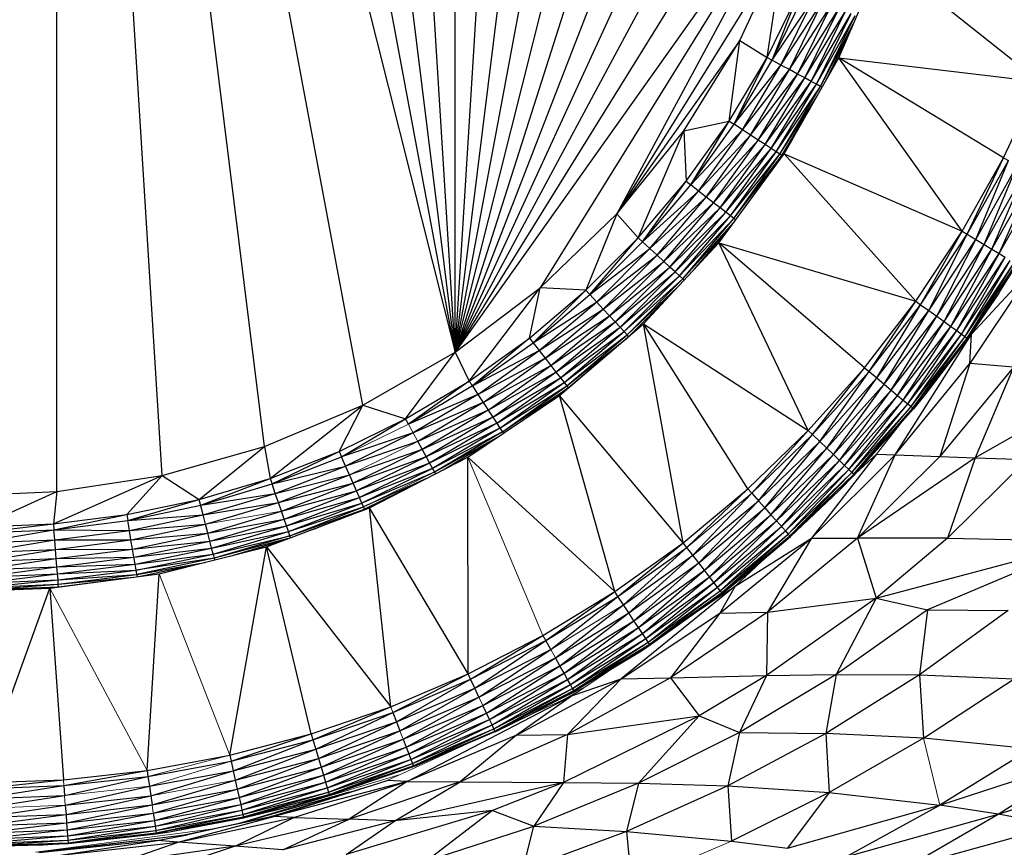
# Paper-space layout '_Left' of a CAD drawing. Header units: millimetres. Extents: x 1 to 464, y 0 to 650.
# Tile 34 of 50: x 20 to 36, y 517 to 530. Entities that reach past the tile are written whole.
import ezdxf

# ---------------------------------------------------------------- set-up
doc = ezdxf.new("R2010")
doc.units = ezdxf.units.MM

psp = doc.layouts.new('_Left')

# ---------------------------------------------------------------- linework, layer by layer
at = {"color": 7, "linetype": 'Continuous', "lineweight": 25}
for p, q in [((21.021, 549.153), (27.248, 524.441)), ((21.021, 522.262), (21.021, 549.153)), ((25.805, 523.611), (21.021, 549.153)), ((24.27, 522.965), (21.021, 549.153)), ((22.667, 522.513), (21.021, 549.153)), ((27.248, 524.441), (22.667, 548.902)), ((27.248, 524.441), (24.27, 548.45)), ((27.248, 524.441), (25.805, 547.804)), ((27.248, 524.441), (27.248, 546.974)), ((27.248, 524.441), (28.579, 545.973)), ((27.248, 524.441), (29.776, 544.816)), ((27.248, 524.441), (30.821, 543.52)), ((27.248, 524.441), (31.699, 542.105)), ((32.396, 540.593), (27.248, 524.441)), ((32.902, 539.006), (27.248, 524.441)), ((33.208, 537.37), (27.248, 524.441)), ((33.311, 535.708), (27.248, 524.441)), ((33.208, 534.046), (27.248, 524.441)), ((32.902, 532.409), (27.248, 524.441)), ((32.902, 532.409), (28.579, 525.442)), ((32.902, 532.409), (29.776, 526.6)), ((32.396, 530.823), (29.776, 526.6)), ((31.699, 529.31), (32.396, 530.823)), ((32.124, 529.044), (32.396, 530.823)), ((33.247, 529.038), (33.924, 530.627)), ((36.377, 528.668), (33.924, 530.627)), ((32.124, 529.044), (32.632, 530.084)), ((32.205, 529), (32.632, 530.084)), ((32.205, 529), (32.716, 530.047)), ((32.205, 529), (32.859, 529.984)), ((32.342, 528.926), (32.859, 529.984)), ((32.342, 528.926), (32.998, 529.923)), ((32.476, 528.854), (32.998, 529.923)), ((32.476, 528.854), (33.13, 529.866)), ((32.602, 528.786), (33.13, 529.866)), ((32.602, 528.786), (33.249, 529.813)), ((32.717, 528.724), (33.249, 529.813)), ((32.717, 528.724), (33.352, 529.768)), ((32.815, 528.67), (33.352, 529.768)), ((32.815, 528.67), (33.437, 529.731)), ((32.897, 528.626), (33.437, 529.731)), ((32.897, 528.626), (33.5, 529.703)), ((32.958, 528.593), (33.5, 529.703)), ((32.958, 528.593), (33.477, 529.578)), ((33.041, 528.678), (33.448, 529.51)), ((31.699, 529.31), (29.776, 526.6)), ((30.821, 527.896), (31.699, 529.31)), ((31.531, 528.05), (31.699, 529.31)), ((31.699, 529.31), (32.124, 529.044)), ((31.531, 528.05), (32.124, 529.044)), ((31.609, 528), (32.124, 529.044)), ((32.124, 529.044), (32.205, 529)), ((32.391, 527.538), (33.247, 529.038)), ((33.247, 529.038), (36.377, 528.668)), ((35.176, 526.331), (33.247, 529.038)), ((35.819, 527.477), (33.247, 529.038)), ((31.609, 528), (32.205, 529)), ((31.609, 528), (32.342, 528.926)), ((31.739, 527.914), (32.342, 528.926)), ((32.342, 528.926), (32.205, 529)), ((32.476, 528.854), (32.342, 528.926)), ((31.739, 527.914), (32.476, 528.854)), ((31.866, 527.831), (32.476, 528.854)), ((31.866, 527.831), (32.602, 528.786)), ((31.986, 527.753), (32.602, 528.786)), ((31.986, 527.753), (32.717, 528.724)), ((32.096, 527.682), (32.717, 528.724)), ((32.602, 528.786), (32.476, 528.854)), ((32.717, 528.724), (32.602, 528.786)), ((32.815, 528.67), (32.717, 528.724)), ((32.096, 527.682), (32.815, 528.67)), ((32.19, 527.62), (32.815, 528.67)), ((32.19, 527.62), (32.897, 528.626)), ((32.268, 527.569), (32.897, 528.626)), ((32.268, 527.569), (32.958, 528.593)), ((32.325, 527.532), (32.958, 528.593)), ((32.897, 528.626), (32.815, 528.67)), ((32.958, 528.593), (32.897, 528.626)), ((32.985, 528.579), (32.958, 528.593)), ((35.819, 527.477), (36.377, 528.668)), ((32.325, 527.532), (32.912, 528.452)), ((32.357, 527.511), (32.796, 528.248)), ((30.821, 527.896), (31.531, 528.05)), ((30.859, 527.109), (31.531, 528.05)), ((30.932, 527.052), (31.531, 528.05)), ((30.932, 527.052), (31.609, 528)), ((31.531, 528.05), (31.609, 528)), ((31.739, 527.914), (31.609, 528)), ((29.776, 526.6), (30.821, 527.896)), ((30.111, 526.226), (30.821, 527.896)), ((30.821, 527.896), (30.859, 527.109)), ((30.932, 527.052), (31.739, 527.914)), ((31.055, 526.956), (31.739, 527.914)), ((31.055, 526.956), (31.866, 527.831)), ((31.175, 526.863), (31.866, 527.831)), ((31.866, 527.831), (31.739, 527.914)), ((31.986, 527.753), (31.866, 527.831)), ((31.175, 526.863), (31.986, 527.753)), ((31.288, 526.775), (31.986, 527.753)), ((31.288, 526.775), (32.096, 527.682)), ((31.391, 526.695), (32.096, 527.682)), ((32.096, 527.682), (31.986, 527.753)), ((32.19, 527.62), (32.096, 527.682)), ((32.379, 527.522), (32.525, 527.773)), ((31.369, 526.146), (32.391, 527.538)), ((31.391, 526.695), (32.19, 527.62)), ((31.48, 526.626), (32.19, 527.62)), ((31.48, 526.626), (32.268, 527.569)), ((31.553, 526.568), (32.268, 527.569)), ((31.553, 526.568), (32.325, 527.532)), ((31.607, 526.526), (32.325, 527.532)), ((31.607, 526.526), (32.357, 527.511)), ((31.86, 526.816), (32.357, 527.511)), ((32.089, 527.127), (32.357, 527.511)), ((32.268, 527.569), (32.19, 527.62)), ((32.325, 527.532), (32.268, 527.569)), ((32.357, 527.511), (32.325, 527.532)), ((32.357, 527.511), (32.367, 527.505)), ((32.381, 527.524), (32.434, 527.614)), ((34.45, 525.234), (32.391, 527.538)), ((32.391, 527.538), (35.176, 526.331)), ((35.176, 526.331), (35.819, 527.477)), ((35.255, 526.283), (35.819, 527.477)), ((35.255, 526.283), (35.901, 527.435)), ((35.388, 526.201), (35.901, 527.435)), ((35.388, 526.201), (36.04, 527.364)), ((35.517, 526.122), (36.04, 527.364)), ((35.819, 527.477), (35.901, 527.435)), ((35.517, 526.122), (36.175, 527.294)), ((35.64, 526.048), (36.175, 527.294)), ((35.64, 526.048), (36.303, 527.229)), ((35.751, 525.98), (36.303, 527.229)), ((30.111, 526.226), (30.859, 527.109)), ((30.179, 526.163), (30.859, 527.109)), ((30.179, 526.163), (30.932, 527.052)), ((30.859, 527.109), (30.932, 527.052)), ((31.055, 526.956), (30.932, 527.052)), ((35.751, 525.98), (36.419, 527.169)), ((30.179, 526.163), (31.055, 526.956)), ((30.294, 526.057), (31.055, 526.956)), ((31.175, 526.863), (31.055, 526.956)), ((30.294, 526.057), (31.175, 526.863)), ((30.406, 525.955), (31.175, 526.863)), ((30.406, 525.955), (31.288, 526.775)), ((30.511, 525.858), (31.288, 526.775)), ((31.288, 526.775), (31.175, 526.863)), ((31.391, 526.695), (31.288, 526.775)), ((29.776, 526.6), (28.579, 525.442)), ((29.776, 526.6), (29.293, 525.408)), ((29.776, 526.6), (30.111, 526.226)), ((30.511, 525.858), (31.391, 526.695)), ((30.607, 525.769), (31.391, 526.695)), ((30.607, 525.769), (31.48, 526.626)), ((30.69, 525.693), (31.48, 526.626)), ((30.69, 525.693), (31.553, 526.568)), ((30.758, 525.63), (31.553, 526.568)), ((31.48, 526.626), (31.391, 526.695)), ((31.553, 526.568), (31.48, 526.626)), ((31.607, 526.526), (31.553, 526.568)), ((30.758, 525.63), (31.607, 526.526)), ((30.809, 525.584), (31.607, 526.526)), ((30.809, 525.584), (31.602, 526.464)), ((30.989, 525.737), (31.589, 526.446)), ((31.122, 525.881), (31.58, 526.434)), ((31.633, 526.506), (31.607, 526.526)), ((34.45, 525.234), (35.176, 526.331)), ((34.525, 525.18), (35.176, 526.331)), ((34.525, 525.18), (35.255, 526.283)), ((34.652, 525.09), (35.255, 526.283)), ((35.176, 526.331), (35.255, 526.283)), ((35.255, 526.283), (35.388, 526.201)), ((29.293, 525.408), (30.111, 526.226)), ((29.356, 525.34), (30.111, 526.226)), ((29.356, 525.34), (30.179, 526.163)), ((30.111, 526.226), (30.179, 526.163)), ((30.294, 526.057), (30.179, 526.163)), ((30.193, 524.881), (31.369, 526.146)), ((31.369, 526.146), (34.45, 525.234)), ((32.769, 523.214), (31.369, 526.146)), ((33.647, 524.194), (31.369, 526.146)), ((34.652, 525.09), (35.388, 526.201)), ((34.776, 525.001), (35.388, 526.201)), ((34.776, 525.001), (35.517, 526.122)), ((34.892, 524.918), (35.517, 526.122)), ((35.388, 526.201), (35.517, 526.122)), ((35.517, 526.122), (35.64, 526.048)), ((29.356, 525.34), (30.294, 526.057)), ((29.461, 525.225), (30.294, 526.057)), ((29.461, 525.225), (30.406, 525.955)), ((29.564, 525.113), (30.406, 525.955)), ((30.406, 525.955), (30.294, 526.057)), ((30.511, 525.858), (30.406, 525.955)), ((34.892, 524.918), (35.64, 526.048)), ((34.998, 524.842), (35.64, 526.048)), ((34.998, 524.842), (35.751, 525.98)), ((35.09, 524.777), (35.751, 525.98)), ((35.64, 526.048), (35.751, 525.98)), ((35.751, 525.98), (35.847, 525.921)), ((29.564, 525.113), (30.511, 525.858)), ((29.661, 525.008), (30.511, 525.858)), ((30.607, 525.769), (30.511, 525.858)), ((35.09, 524.777), (35.847, 525.921)), ((35.166, 524.722), (35.847, 525.921)), ((35.166, 524.722), (35.927, 525.872)), ((35.221, 524.683), (35.927, 525.872)), ((35.221, 524.683), (35.985, 525.837)), ((35.252, 524.66), (35.985, 525.837)), ((35.252, 524.66), (36.017, 525.817)), ((36.317, 525.799), (35.296, 524.262)), ((36.317, 525.799), (35.318, 524.719)), ((35.746, 525.36), (36.017, 525.817)), ((35.746, 525.36), (36.029, 525.81)), ((29.661, 525.008), (30.607, 525.769)), ((29.75, 524.912), (30.607, 525.769)), ((29.75, 524.912), (30.69, 525.693)), ((29.826, 524.829), (30.69, 525.693)), ((30.69, 525.693), (30.607, 525.769)), ((30.758, 525.63), (30.69, 525.693)), ((29.826, 524.829), (30.758, 525.63)), ((29.889, 524.76), (30.758, 525.63)), ((29.889, 524.76), (30.809, 525.584)), ((29.935, 524.71), (30.809, 525.584)), ((30.809, 525.584), (30.758, 525.63)), ((30.829, 525.565), (30.809, 525.584)), ((27.248, 524.441), (28.579, 525.442)), ((27.468, 523.987), (28.579, 525.442)), ((28.41, 524.66), (28.579, 525.442)), ((28.41, 524.66), (29.293, 525.408)), ((29.293, 525.408), (28.467, 524.587)), ((28.467, 524.587), (29.356, 525.34)), ((29.293, 525.408), (28.579, 525.442)), ((29.293, 525.408), (29.356, 525.34)), ((29.564, 525.113), (29.356, 525.34)), ((29.935, 524.71), (30.719, 525.448)), ((29.967, 524.688), (30.628, 525.349)), ((35.252, 524.66), (35.746, 525.36)), ((35.746, 525.36), (35.264, 524.652)), ((28.467, 524.587), (29.461, 525.225)), ((28.563, 524.464), (29.461, 525.225)), ((33.647, 524.194), (34.45, 525.234)), ((33.718, 524.134), (34.45, 525.234)), ((33.718, 524.134), (34.525, 525.18)), ((33.838, 524.035), (34.525, 525.18)), ((34.45, 525.234), (34.525, 525.18)), ((34.525, 525.18), (34.652, 525.09)), ((28.563, 524.464), (29.564, 525.113)), ((28.656, 524.344), (29.564, 525.113)), ((29.661, 525.008), (29.564, 525.113)), ((33.838, 524.035), (34.652, 525.09)), ((33.954, 523.938), (34.652, 525.09)), ((34.652, 525.09), (34.776, 525.001)), ((28.656, 524.344), (29.661, 525.008)), ((28.744, 524.231), (29.661, 525.008)), ((28.744, 524.231), (29.75, 524.912)), ((28.824, 524.128), (29.75, 524.912)), ((28.88, 523.76), (30.193, 524.881)), ((29.75, 524.912), (29.661, 525.008)), ((29.889, 524.76), (29.75, 524.912)), ((31.823, 522.302), (30.193, 524.881)), ((30.193, 524.881), (32.769, 523.214)), ((30.812, 521.461), (30.193, 524.881)), ((33.954, 523.938), (34.776, 525.001)), ((34.064, 523.846), (34.776, 525.001)), ((34.064, 523.846), (34.892, 524.918)), ((34.165, 523.762), (34.892, 524.918)), ((34.776, 525.001), (34.892, 524.918)), ((34.892, 524.918), (34.998, 524.842)), ((28.824, 524.128), (29.826, 524.829)), ((28.893, 524.039), (29.826, 524.829)), ((28.893, 524.039), (29.889, 524.76)), ((28.95, 523.966), (29.889, 524.76)), ((29.935, 524.71), (29.889, 524.76)), ((34.128, 522.835), (35.318, 524.719)), ((34.165, 523.762), (34.998, 524.842)), ((34.251, 523.69), (34.998, 524.842)), ((34.251, 523.69), (35.09, 524.777)), ((34.323, 523.631), (35.09, 524.777)), ((34.323, 523.631), (35.166, 524.722)), ((34.375, 523.587), (35.166, 524.722)), ((34.998, 524.842), (35.09, 524.777)), ((35.09, 524.777), (35.166, 524.722)), ((35.166, 524.722), (35.221, 524.683)), ((35.296, 524.262), (35.318, 524.719)), ((27.468, 523.987), (28.41, 524.66)), ((28.41, 524.66), (27.519, 523.91)), ((27.519, 523.91), (28.467, 524.587)), ((28.41, 524.66), (28.467, 524.587)), ((28.467, 524.587), (28.563, 524.464)), ((28.95, 523.966), (29.935, 524.71)), ((28.992, 523.911), (29.935, 524.71)), ((28.992, 523.911), (29.946, 524.67)), ((29.016, 523.882), (29.838, 524.578)), ((29.96, 524.682), (29.935, 524.71)), ((34.375, 523.587), (35.221, 524.683)), ((34.405, 523.563), (35.221, 524.683)), ((34.405, 523.563), (35.252, 524.66)), ((35.252, 524.66), (34.577, 523.751)), ((35.264, 524.652), (34.577, 523.751)), ((35.221, 524.683), (35.252, 524.66)), ((35.252, 524.66), (35.264, 524.652)), ((25.805, 523.611), (27.248, 524.441)), ((26.474, 523.395), (27.248, 524.441)), ((27.248, 524.441), (27.468, 523.987)), ((27.519, 523.91), (28.563, 524.464)), ((27.604, 523.779), (28.563, 524.464)), ((28.563, 524.464), (28.656, 524.344)), ((27.604, 523.779), (28.656, 524.344)), ((27.687, 523.652), (28.656, 524.344)), ((28.656, 524.344), (28.744, 524.231)), ((34.128, 522.835), (35.296, 524.262)), ((35.296, 524.262), (34.827, 522.809)), ((35.977, 524.202), (35.296, 524.262)), ((27.687, 523.652), (28.744, 524.231)), ((27.766, 523.532), (28.744, 524.231)), ((27.766, 523.532), (28.824, 524.128)), ((27.837, 523.423), (28.824, 524.128)), ((28.744, 524.231), (28.824, 524.128)), ((28.824, 524.128), (28.893, 524.039)), ((32.769, 523.214), (33.647, 524.194)), ((32.836, 523.15), (33.647, 524.194)), ((32.836, 523.15), (33.718, 524.134)), ((32.948, 523.042), (33.718, 524.134)), ((33.647, 524.194), (33.718, 524.134)), ((33.718, 524.134), (33.838, 524.035)), ((35.977, 524.202), (34.827, 522.809)), ((35.977, 524.202), (35.378, 522.789)), ((26.474, 523.395), (27.468, 523.987)), ((27.468, 523.987), (26.518, 523.314)), ((27.837, 523.423), (28.893, 524.039)), ((27.898, 523.329), (28.893, 524.039)), ((27.898, 523.329), (28.95, 523.966)), ((27.949, 523.251), (28.95, 523.966)), ((28.893, 524.039), (28.95, 523.966)), ((28.95, 523.966), (28.992, 523.911)), ((32.948, 523.042), (33.838, 524.035)), ((33.057, 522.937), (33.838, 524.035)), ((33.838, 524.035), (33.954, 523.938)), ((27.519, 523.91), (26.518, 523.314)), ((27.519, 523.91), (27.604, 523.779)), ((27.949, 523.251), (28.992, 523.911)), ((27.987, 523.194), (28.992, 523.911)), ((27.987, 523.194), (29.016, 523.882)), ((28.286, 523.361), (29.016, 523.882)), ((29.016, 523.882), (28.497, 523.502)), ((29.016, 523.882), (28.88, 523.76)), ((28.992, 523.911), (29.016, 523.882)), ((29.016, 523.882), (29.018, 523.878)), ((33.057, 522.937), (33.954, 523.938)), ((33.161, 522.837), (33.954, 523.938)), ((33.161, 522.837), (34.064, 523.846)), ((33.255, 522.746), (34.064, 523.846)), ((33.954, 523.938), (34.064, 523.846)), ((34.064, 523.846), (34.165, 523.762)), ((27.604, 523.779), (26.518, 523.314)), ((27.604, 523.779), (26.593, 523.176)), ((27.687, 523.652), (26.593, 523.176)), ((27.687, 523.652), (26.665, 523.043)), ((27.447, 522.797), (28.88, 523.76)), ((27.604, 523.779), (27.687, 523.652)), ((27.687, 523.652), (27.837, 523.423)), ((30.812, 521.461), (28.88, 523.76)), ((29.743, 520.696), (28.88, 523.76)), ((33.255, 522.746), (34.165, 523.762)), ((33.336, 522.668), (34.165, 523.762)), ((33.336, 522.668), (34.251, 523.69)), ((33.403, 522.604), (34.251, 523.69)), ((34.165, 523.762), (34.251, 523.69)), ((34.251, 523.69), (34.323, 523.631)), ((34.577, 523.751), (34.405, 523.563)), ((34.577, 523.751), (34.415, 523.554)), ((37.006, 523.708), (35.378, 522.789)), ((24.27, 522.965), (25.805, 523.611)), ((24.357, 522.466), (25.805, 523.611)), ((25.435, 522.887), (25.805, 523.611)), ((25.805, 523.611), (26.474, 523.395)), ((27.766, 523.532), (26.665, 523.043)), ((27.766, 523.532), (26.733, 522.917)), ((33.403, 522.604), (34.323, 523.631)), ((33.452, 522.556), (34.323, 523.631)), ((33.452, 522.556), (34.375, 523.587)), ((33.479, 522.53), (34.375, 523.587)), ((33.479, 522.53), (34.405, 523.563)), ((33.489, 522.52), (34.405, 523.563)), ((34.415, 523.554), (33.489, 522.52)), ((34.323, 523.631), (34.375, 523.587)), ((34.375, 523.587), (34.405, 523.563)), ((34.415, 523.554), (34.405, 523.563)), ((25.435, 522.887), (26.474, 523.395)), ((25.472, 522.802), (26.474, 523.395)), ((26.518, 523.314), (26.474, 523.395)), ((27.837, 523.423), (26.733, 522.917)), ((27.837, 523.423), (26.795, 522.802)), ((27.837, 523.423), (27.898, 523.329)), ((27.898, 523.329), (26.795, 522.802)), ((27.898, 523.329), (26.849, 522.703)), ((27.949, 523.251), (26.849, 522.703)), ((27.949, 523.251), (26.893, 522.621)), ((27.987, 523.194), (26.893, 522.621)), ((27.987, 523.194), (26.926, 522.561)), ((27.898, 523.329), (27.949, 523.251)), ((27.949, 523.251), (27.987, 523.194)), ((27.987, 523.194), (28.002, 523.17)), ((31.823, 522.302), (32.769, 523.214)), ((31.884, 522.233), (32.769, 523.214)), ((34.048, 523.116), (34.187, 523.299)), ((26.593, 523.176), (25.472, 522.802)), ((26.593, 523.176), (25.535, 522.659)), ((26.665, 523.043), (25.535, 522.659)), ((26.665, 523.043), (26.733, 522.917)), ((27.907, 523.106), (26.926, 522.561)), ((27.854, 523.07), (27.059, 522.596)), ((31.884, 522.233), (32.836, 523.15)), ((31.989, 522.117), (32.836, 523.15)), ((31.989, 522.117), (32.948, 523.042)), ((32.09, 522.004), (32.948, 523.042)), ((32.948, 523.042), (32.836, 523.15)), ((33.057, 522.937), (32.948, 523.042)), ((22.667, 522.513), (24.27, 522.965)), ((23.248, 522.136), (24.27, 522.965)), ((24.27, 522.965), (24.357, 522.466)), ((24.357, 522.466), (25.435, 522.887)), ((24.387, 522.379), (25.435, 522.887)), ((25.435, 522.887), (25.472, 522.802)), ((26.733, 522.917), (25.596, 522.52)), ((26.733, 522.917), (25.653, 522.389)), ((26.733, 522.917), (26.795, 522.802)), ((32.09, 522.004), (33.057, 522.937)), ((32.185, 521.897), (33.057, 522.937)), ((33.161, 522.837), (33.057, 522.937)), ((24.387, 522.379), (25.472, 522.802)), ((25.535, 522.659), (25.472, 522.802)), ((26.795, 522.802), (25.653, 522.389)), ((26.795, 522.802), (25.706, 522.27)), ((25.912, 522.004), (27.447, 522.797)), ((26.795, 522.802), (26.849, 522.703)), ((27.451, 519.41), (27.447, 522.797)), ((32.185, 521.897), (33.161, 522.837)), ((32.273, 521.8), (33.161, 522.837)), ((32.273, 521.8), (33.255, 522.746)), ((32.348, 521.716), (33.255, 522.746)), ((33.833, 522.846), (32.819, 521.532)), ((32.819, 521.532), (34.128, 522.835)), ((33.255, 522.746), (33.161, 522.837)), ((33.336, 522.668), (33.255, 522.746)), ((33.54, 521.531), (34.128, 522.835)), ((34.827, 522.809), (33.54, 521.531)), ((35.378, 522.789), (33.54, 521.531)), ((33.833, 522.846), (34.128, 522.835)), ((34.128, 522.835), (34.827, 522.809)), ((34.827, 522.809), (35.378, 522.789)), ((35.378, 522.789), (34.943, 521.529)), ((36.188, 522.76), (34.943, 521.529)), ((35.378, 522.789), (36.188, 522.76)), ((24.387, 522.379), (25.535, 522.659)), ((24.437, 522.231), (25.535, 522.659)), ((25.596, 522.52), (25.535, 522.659)), ((26.849, 522.703), (25.706, 522.27)), ((26.849, 522.703), (25.751, 522.167)), ((26.893, 522.621), (25.751, 522.167)), ((26.893, 522.621), (25.788, 522.081)), ((26.849, 522.703), (26.893, 522.621)), ((26.893, 522.621), (26.926, 522.561)), ((32.348, 521.716), (33.336, 522.668)), ((32.41, 521.647), (33.336, 522.668)), ((32.41, 521.647), (33.403, 522.604)), ((32.455, 521.596), (33.403, 522.604)), ((33.403, 522.604), (33.336, 522.668)), ((33.452, 522.556), (33.403, 522.604)), ((20.967, 521.756), (22.667, 522.513)), ((21.021, 522.262), (22.667, 522.513)), ((22.115, 521.899), (22.667, 522.513)), ((22.667, 522.513), (23.248, 522.136)), ((23.248, 522.136), (24.357, 522.466)), ((23.271, 522.047), (24.357, 522.466)), ((24.357, 522.466), (24.387, 522.379)), ((24.437, 522.231), (25.596, 522.52)), ((24.487, 522.088), (25.596, 522.52)), ((25.653, 522.389), (25.596, 522.52)), ((26.926, 522.561), (25.788, 522.081)), ((26.802, 522.464), (25.816, 522.019)), ((26.926, 522.561), (26.94, 522.535)), ((32.455, 521.596), (33.452, 522.556)), ((32.481, 521.567), (33.452, 522.556)), ((32.481, 521.567), (33.479, 522.53)), ((32.49, 521.557), (33.479, 522.53)), ((33.246, 522.273), (33.479, 522.53)), ((33.246, 522.273), (33.489, 522.52)), ((33.479, 522.53), (33.452, 522.556)), ((33.479, 522.53), (33.489, 522.52)), ((19.811, 522.208), (21.021, 522.262)), ((19.811, 521.708), (21.021, 522.262)), ((21.021, 522.262), (20.967, 521.756)), ((23.271, 522.047), (24.387, 522.379)), ((24.437, 522.231), (24.387, 522.379)), ((24.487, 522.088), (25.653, 522.389)), ((24.533, 521.952), (25.653, 522.389)), ((24.533, 521.952), (25.706, 522.27)), ((24.576, 521.829), (25.706, 522.27)), ((25.706, 522.27), (25.653, 522.389)), ((25.751, 522.167), (25.706, 522.27)), ((26.607, 522.363), (25.831, 521.984)), ((30.812, 521.461), (31.823, 522.302)), ((30.869, 521.388), (31.823, 522.302)), ((32.49, 521.557), (33.246, 522.273)), ((22.115, 521.899), (23.248, 522.136)), ((22.131, 521.807), (23.248, 522.136)), ((23.309, 521.895), (23.248, 522.136)), ((23.271, 522.047), (24.437, 522.231)), ((23.309, 521.895), (24.437, 522.231)), ((24.487, 522.088), (24.437, 522.231)), ((24.576, 521.829), (25.751, 522.167)), ((24.612, 521.722), (25.751, 522.167)), ((25.788, 522.081), (25.751, 522.167)), ((30.964, 521.264), (31.884, 522.233)), ((30.964, 521.264), (31.989, 522.117)), ((31.057, 521.144), (31.989, 522.117)), ((31.884, 522.233), (31.989, 522.117)), ((31.989, 522.117), (32.09, 522.004)), ((22.131, 521.807), (23.271, 522.047)), ((23.309, 521.895), (24.487, 522.088)), ((23.346, 521.748), (24.487, 522.088)), ((23.381, 521.609), (24.533, 521.952)), ((24.297, 521.394), (25.912, 522.004)), ((24.533, 521.952), (24.487, 522.088)), ((24.576, 521.829), (24.533, 521.952)), ((24.612, 521.722), (25.788, 522.081)), ((24.642, 521.634), (25.788, 522.081)), ((24.642, 521.634), (25.816, 522.019)), ((24.665, 521.569), (25.816, 522.019)), ((24.665, 521.569), (25.831, 521.984)), ((25.024, 521.669), (25.831, 521.984)), ((25.437, 521.825), (25.831, 521.984)), ((25.816, 522.019), (25.788, 522.081)), ((25.831, 521.984), (25.816, 522.019)), ((25.831, 521.984), (25.912, 522.004)), ((26.241, 518.895), (25.912, 522.004)), ((27.451, 519.41), (25.912, 522.004)), ((31.057, 521.144), (32.09, 522.004)), ((31.144, 521.031), (32.09, 522.004)), ((32.09, 522.004), (32.185, 521.897)), ((20.967, 521.756), (22.115, 521.899)), ((20.975, 521.663), (22.115, 521.899)), ((20.975, 521.663), (22.131, 521.807)), ((22.115, 521.899), (22.131, 521.807)), ((22.131, 521.807), (23.309, 521.895)), ((22.156, 521.654), (22.131, 521.807)), ((22.156, 521.654), (23.309, 521.895)), ((23.346, 521.748), (23.309, 521.895)), ((23.381, 521.609), (24.576, 521.829)), ((23.413, 521.483), (24.576, 521.829)), ((24.612, 521.722), (24.576, 521.829)), ((31.144, 521.031), (32.185, 521.897)), ((31.224, 520.927), (32.185, 521.897)), ((31.224, 520.927), (32.273, 521.8)), ((31.293, 520.838), (32.273, 521.8)), ((32.185, 521.897), (32.273, 521.8)), ((32.273, 521.8), (32.41, 521.647)), ((19.811, 521.708), (20.967, 521.756)), ((19.811, 521.615), (20.967, 521.756)), ((19.811, 521.459), (20.975, 521.663)), ((19.811, 521.615), (20.975, 521.663)), ((20.967, 521.756), (20.975, 521.663)), ((20.988, 521.508), (20.975, 521.663)), ((20.975, 521.663), (22.156, 521.654)), ((20.988, 521.508), (22.156, 521.654)), ((22.156, 521.654), (23.346, 521.748)), ((22.181, 521.504), (22.156, 521.654)), ((22.181, 521.504), (23.346, 521.748)), ((23.381, 521.609), (23.346, 521.748)), ((23.413, 521.483), (24.612, 521.722)), ((23.441, 521.374), (24.612, 521.722)), ((24.642, 521.634), (24.612, 521.722)), ((31.293, 520.838), (32.348, 521.716)), ((31.35, 520.764), (32.348, 521.716)), ((31.35, 520.764), (32.41, 521.647)), ((32.41, 521.647), (32.455, 521.596)), ((19.811, 521.459), (20.988, 521.508)), ((19.811, 521.307), (20.988, 521.508)), ((20.988, 521.508), (22.181, 521.504)), ((21, 521.357), (20.988, 521.508)), ((21, 521.357), (22.181, 521.504)), ((22.181, 521.504), (23.381, 521.609)), ((22.205, 521.362), (22.181, 521.504)), ((22.205, 521.362), (23.381, 521.609)), ((23.413, 521.483), (23.381, 521.609)), ((23.441, 521.374), (24.642, 521.634)), ((23.464, 521.283), (24.642, 521.634)), ((23.464, 521.283), (24.665, 521.569)), ((24.665, 521.569), (23.481, 521.217)), ((24.639, 521.524), (23.481, 521.217)), ((23.733, 521.252), (24.624, 521.518)), ((23.929, 521.302), (24.614, 521.514)), ((24.665, 521.569), (24.642, 521.634)), ((24.676, 521.537), (24.665, 521.569)), ((31.385, 520.361), (32.819, 521.532)), ((31.392, 520.71), (32.455, 521.596)), ((31.415, 520.68), (32.455, 521.596)), ((31.415, 520.68), (32.481, 521.567)), ((31.627, 520.781), (32.819, 521.532)), ((31.768, 520.942), (32.481, 521.567)), ((31.768, 520.942), (32.49, 521.557)), ((32.819, 521.532), (32.13, 520.375)), ((33.54, 521.531), (32.13, 520.375)), ((32.455, 521.596), (32.481, 521.567)), ((32.481, 521.567), (32.49, 521.557)), ((32.819, 521.532), (33.54, 521.531)), ((33.54, 521.531), (33.829, 520.592)), ((34.943, 521.529), (33.54, 521.531)), ((34.943, 521.529), (33.829, 520.592)), ((34.943, 521.529), (37.181, 521.485)), ((19.811, 521.164), (21, 521.357)), ((19.811, 521.307), (21, 521.357)), ((21, 521.357), (22.205, 521.362)), ((21.012, 521.214), (21, 521.357)), ((21.012, 521.214), (22.205, 521.362)), ((22.205, 521.362), (23.413, 521.483)), ((22.226, 521.234), (22.205, 521.362)), ((22.226, 521.234), (23.413, 521.483)), ((22.226, 521.234), (23.441, 521.374)), ((22.245, 521.123), (23.441, 521.374)), ((22.622, 520.973), (24.297, 521.394)), ((23.441, 521.374), (23.413, 521.483)), ((23.464, 521.283), (23.441, 521.374)), ((23.725, 518.138), (24.297, 521.394)), ((24.297, 521.394), (26.241, 518.895)), ((24.997, 518.471), (24.297, 521.394)), ((29.743, 520.696), (30.812, 521.461)), ((29.794, 520.619), (30.812, 521.461)), ((29.794, 520.619), (30.869, 521.388)), ((29.88, 520.489), (30.869, 521.388)), ((30.869, 521.388), (30.812, 521.461)), ((31.057, 521.144), (30.869, 521.388)), ((33.829, 520.592), (37.181, 521.485)), ((37.181, 521.485), (34.633, 520.414)), ((19.811, 521.164), (21.012, 521.214)), ((19.811, 521.034), (21.012, 521.214)), ((21.012, 521.214), (22.226, 521.234)), ((21.023, 521.084), (21.012, 521.214)), ((21.023, 521.084), (22.226, 521.234)), ((22.245, 521.123), (22.226, 521.234)), ((22.245, 521.123), (23.464, 521.283)), ((22.26, 521.031), (23.464, 521.283)), ((23.481, 521.217), (22.26, 521.031)), ((23.481, 521.217), (22.271, 520.963)), ((23.464, 521.283), (23.481, 521.217)), ((23.481, 521.217), (23.487, 521.191)), ((29.88, 520.489), (30.964, 521.264)), ((29.964, 520.362), (30.964, 521.264)), ((19.811, 521.034), (21.023, 521.084)), ((19.811, 520.921), (21.023, 521.084)), ((21.023, 521.084), (22.245, 521.123)), ((21.032, 520.972), (21.023, 521.084)), ((21.032, 520.972), (22.245, 521.123)), ((21.032, 520.972), (22.26, 521.031)), ((21.04, 520.879), (22.26, 521.031)), ((22.26, 521.031), (22.245, 521.123)), ((22.271, 520.963), (22.26, 521.031)), ((22.271, 520.963), (23.336, 521.153)), ((22.305, 520.932), (23.218, 521.123)), ((29.964, 520.362), (31.057, 521.144)), ((30.043, 520.242), (31.057, 521.144)), ((30.043, 520.242), (31.144, 521.031)), ((30.115, 520.133), (31.144, 521.031)), ((31.144, 521.031), (31.057, 521.144)), ((31.224, 520.927), (31.144, 521.031)), ((19.811, 520.828), (21.032, 520.972)), ((19.811, 520.921), (21.032, 520.972)), ((19.811, 520.828), (21.04, 520.879)), ((19.811, 520.76), (21.04, 520.879)), ((20.91, 520.748), (22.622, 520.973)), ((21.04, 520.879), (21.032, 520.972)), ((21.04, 520.879), (22.271, 520.963)), ((21.045, 520.811), (21.04, 520.879)), ((21.045, 520.811), (22.271, 520.963)), ((21.045, 520.811), (22.223, 520.921)), ((21.049, 520.773), (21.978, 520.889)), ((22.271, 520.963), (22.277, 520.928)), ((22.432, 517.899), (22.622, 520.973)), ((30.115, 520.133), (31.224, 520.927)), ((30.177, 520.04), (31.224, 520.927)), ((31.293, 520.838), (31.224, 520.927)), ((31.415, 520.68), (31.768, 520.942)), ((31.423, 520.669), (31.768, 520.942)), ((19.811, 520.722), (21.045, 520.811)), ((19.811, 520.76), (21.045, 520.811)), ((19.811, 520.722), (21.049, 520.773)), ((19.811, 520.708), (21.049, 520.773)), ((20.967, 520.755), (19.811, 520.708)), ((19.811, 517.708), (20.91, 520.748)), ((19.811, 520.708), (20.91, 520.748)), ((20.91, 520.748), (21.125, 517.756)), ((21.049, 520.766), (21.045, 520.811)), ((31.627, 520.781), (29.842, 519.332)), ((30.177, 520.04), (31.293, 520.838)), ((30.228, 519.962), (31.293, 520.838)), ((30.228, 519.962), (31.35, 520.764)), ((30.266, 519.905), (31.35, 520.764)), ((31.35, 520.764), (31.293, 520.838)), ((31.392, 520.71), (31.35, 520.764)), ((31.627, 520.781), (31.385, 520.361)), ((28.621, 520.011), (29.743, 520.696)), ((28.666, 519.93), (29.743, 520.696)), ((28.666, 519.93), (29.794, 520.619)), ((28.742, 519.794), (29.794, 520.619)), ((29.794, 520.619), (29.743, 520.696)), ((29.88, 520.489), (29.794, 520.619)), ((30.266, 519.905), (31.392, 520.71)), ((30.287, 519.873), (31.415, 520.68)), ((30.295, 519.862), (31.415, 520.68)), ((30.295, 519.862), (31.423, 520.669)), ((31.415, 520.68), (31.392, 520.71)), ((31.423, 520.669), (31.415, 520.68)), ((33.829, 520.592), (32.115, 519.383)), ((32.13, 520.375), (33.829, 520.592)), ((33.829, 520.592), (33.205, 519.403)), ((33.829, 520.592), (34.633, 520.414)), ((28.816, 519.662), (29.88, 520.489)), ((29.964, 520.362), (29.88, 520.489)), ((34.633, 520.414), (33.205, 519.403)), ((34.633, 520.414), (34.506, 519.396)), ((34.633, 520.414), (35.891, 520.401)), ((28.816, 519.662), (29.964, 520.362)), ((28.887, 519.537), (29.964, 520.362)), ((29.842, 519.332), (31.385, 520.361)), ((30.043, 520.242), (29.964, 520.362)), ((32.13, 520.375), (30.613, 519.349)), ((31.385, 520.361), (30.613, 519.349)), ((31.385, 520.361), (32.13, 520.375)), ((32.13, 520.375), (32.115, 519.383)), ((35.891, 520.401), (34.506, 519.396)), ((28.887, 519.537), (30.043, 520.242)), ((28.95, 519.423), (30.043, 520.242)), ((28.95, 519.423), (30.115, 520.133)), ((29.005, 519.325), (30.115, 520.133)), ((30.115, 520.133), (30.043, 520.242)), ((30.177, 520.04), (30.115, 520.133)), ((27.451, 519.41), (28.621, 520.011)), ((27.49, 519.326), (28.621, 520.011)), ((29.005, 519.325), (30.177, 520.04)), ((29.051, 519.244), (30.177, 520.04)), ((29.051, 519.244), (30.228, 519.962)), ((29.085, 519.184), (30.228, 519.962)), ((30.228, 519.962), (30.177, 520.04)), ((30.266, 519.905), (30.228, 519.962)), ((27.49, 519.326), (28.666, 519.93)), ((27.557, 519.185), (28.666, 519.93)), ((27.557, 519.185), (28.742, 519.794)), ((27.621, 519.047), (28.742, 519.794)), ((28.742, 519.794), (28.666, 519.93)), ((29.085, 519.184), (30.266, 519.905)), ((29.103, 519.151), (30.266, 519.905)), ((29.11, 519.139), (30.287, 519.873)), ((30.159, 519.773), (30.287, 519.873)), ((30.159, 519.773), (30.295, 519.862)), ((30.287, 519.873), (30.266, 519.905)), ((30.287, 519.873), (30.295, 519.862)), ((27.621, 519.047), (28.816, 519.662)), ((27.682, 518.917), (28.816, 519.662)), ((28.887, 519.537), (28.816, 519.662)), ((29.11, 519.139), (30.159, 519.773)), ((27.682, 518.917), (28.887, 519.537)), ((27.737, 518.799), (28.887, 519.537)), ((28.95, 519.423), (28.887, 519.537)), ((26.241, 518.895), (27.451, 519.41)), ((26.274, 518.809), (27.451, 519.41)), ((27.49, 519.326), (27.451, 519.41)), ((27.737, 518.799), (28.95, 519.423)), ((27.785, 518.697), (28.95, 519.423)), ((28.208, 518.451), (29.842, 519.332)), ((29.005, 519.325), (28.95, 519.423)), ((30.613, 519.349), (29.007, 518.463)), ((29.842, 519.332), (29.007, 518.463)), ((29.084, 519.073), (29.842, 519.332)), ((29.842, 519.332), (30.613, 519.349)), ((30.613, 519.349), (32.115, 519.383)), ((30.613, 519.349), (31.065, 518.757)), ((32.115, 519.383), (31.065, 518.757)), ((33.205, 519.403), (31.693, 518.496)), ((32.115, 519.383), (31.693, 518.496)), ((32.115, 519.383), (33.205, 519.403)), ((33.205, 519.403), (33.041, 518.479)), ((34.506, 519.396), (33.041, 518.479)), ((33.205, 519.403), (34.506, 519.396)), ((34.506, 519.396), (34.57, 518.404)), ((34.506, 519.396), (35.985, 519.331)), ((26.274, 518.809), (27.49, 519.326)), ((26.33, 518.663), (27.49, 519.326)), ((26.33, 518.663), (27.557, 519.185)), ((26.384, 518.522), (27.557, 519.185)), ((27.557, 519.185), (27.49, 519.326)), ((27.621, 519.047), (27.557, 519.185)), ((27.785, 518.697), (29.005, 519.325)), ((27.825, 518.613), (29.005, 519.325)), ((27.825, 518.613), (29.051, 519.244)), ((27.854, 518.551), (29.051, 519.244)), ((27.854, 518.551), (29.085, 519.184)), ((27.87, 518.517), (29.085, 519.184)), ((29.051, 519.244), (29.005, 519.325)), ((29.085, 519.184), (29.051, 519.244)), ((29.103, 519.151), (29.085, 519.184)), ((34.57, 518.404), (35.985, 519.331)), ((26.384, 518.522), (27.621, 519.047)), ((26.435, 518.388), (27.621, 519.047)), ((26.498, 517.727), (29.084, 519.073)), ((27.87, 518.517), (29.103, 519.151)), ((29.084, 519.073), (28.208, 518.451)), ((28.437, 518.779), (29.103, 519.151)), ((28.437, 518.779), (29.11, 519.139)), ((28.936, 519.005), (29.186, 519.142)), ((29.11, 519.139), (29.103, 519.151)), ((24.997, 518.471), (26.241, 518.895)), ((25.023, 518.382), (26.241, 518.895)), ((26.435, 518.388), (27.682, 518.917)), ((26.482, 518.266), (27.682, 518.917)), ((27.737, 518.799), (27.682, 518.917)), ((25.023, 518.382), (26.274, 518.809)), ((25.068, 518.233), (26.274, 518.809)), ((26.274, 518.809), (26.33, 518.663)), ((26.482, 518.266), (27.737, 518.799)), ((26.522, 518.161), (27.737, 518.799)), ((27.785, 518.697), (27.737, 518.799)), ((27.876, 518.504), (28.437, 518.779)), ((31.065, 518.757), (28.941, 517.714)), ((29.007, 518.463), (31.065, 518.757)), ((31.065, 518.757), (30.113, 517.703)), ((31.065, 518.757), (31.693, 518.496)), ((25.068, 518.233), (26.33, 518.663)), ((25.112, 518.088), (26.33, 518.663)), ((26.33, 518.663), (26.384, 518.522)), ((26.522, 518.161), (27.785, 518.697)), ((26.555, 518.074), (27.785, 518.697)), ((26.555, 518.074), (27.825, 518.613)), ((26.58, 518.01), (27.825, 518.613)), ((27.825, 518.613), (27.785, 518.697)), ((27.854, 518.551), (27.825, 518.613)), ((23.725, 518.138), (24.997, 518.471)), ((23.745, 518.048), (24.997, 518.471)), ((24.997, 518.471), (25.023, 518.382)), ((25.112, 518.088), (26.384, 518.522)), ((25.153, 517.95), (26.384, 518.522)), ((28.208, 518.451), (26.498, 517.727)), ((26.58, 518.01), (27.854, 518.551)), ((26.593, 517.974), (27.854, 518.551)), ((26.593, 517.974), (27.87, 518.517)), ((26.62, 517.97), (27.87, 518.517)), ((29.007, 518.463), (27.327, 517.723)), ((28.208, 518.451), (27.327, 517.723)), ((27.87, 518.517), (27.854, 518.551)), ((28.208, 518.451), (29.007, 518.463)), ((29.007, 518.463), (28.941, 517.714)), ((31.693, 518.496), (30.113, 517.703)), ((31.693, 518.496), (31.509, 517.66)), ((33.041, 518.479), (31.509, 517.66)), ((31.693, 518.496), (33.041, 518.479)), ((33.041, 518.479), (33.093, 517.556)), ((34.57, 518.404), (33.041, 518.479)), ((23.745, 518.048), (25.023, 518.382)), ((23.779, 517.896), (25.023, 518.382)), ((25.023, 518.382), (25.068, 518.233)), ((25.153, 517.95), (26.435, 518.388)), ((25.191, 517.825), (26.435, 518.388)), ((25.191, 517.825), (26.482, 518.266)), ((25.223, 517.718), (26.482, 518.266)), ((26.435, 518.388), (26.482, 518.266)), ((26.482, 518.266), (26.522, 518.161)), ((34.57, 518.404), (33.093, 517.556)), ((36.247, 518.237), (34.57, 518.404)), ((22.432, 517.899), (23.725, 518.138)), ((23.725, 518.138), (23.745, 518.048)), ((23.779, 517.896), (25.068, 518.233)), ((23.812, 517.748), (25.068, 518.233)), ((25.068, 518.233), (25.112, 518.088)), ((25.223, 517.718), (26.522, 518.161)), ((25.25, 517.628), (26.522, 518.161)), ((26.522, 518.161), (26.555, 518.074)), ((36.247, 518.237), (34.826, 517.359)), ((34.826, 517.359), (37.13, 518.11)), ((35.737, 517.217), (37.13, 518.11)), ((22.445, 517.808), (23.745, 518.048)), ((23.745, 518.048), (23.779, 517.896)), ((23.812, 517.748), (25.112, 518.088)), ((23.843, 517.608), (25.112, 518.088)), ((23.843, 517.608), (25.153, 517.95)), ((23.871, 517.48), (25.153, 517.95)), ((25.112, 518.088), (25.153, 517.95)), ((25.153, 517.95), (25.191, 517.825)), ((25.25, 517.628), (26.555, 518.074)), ((25.27, 517.563), (26.555, 518.074)), ((25.27, 517.563), (26.58, 518.01)), ((25.281, 517.527), (26.58, 518.01)), ((25.281, 517.527), (26.593, 517.974)), ((25.285, 517.513), (26.593, 517.974)), ((25.285, 517.513), (26.598, 517.961)), ((26.555, 518.074), (26.58, 518.01)), ((26.58, 518.01), (26.593, 517.974)), ((26.593, 517.974), (26.62, 517.97)), ((26.598, 517.961), (26.593, 517.974)), ((35.737, 517.217), (38.037, 517.948)), ((21.125, 517.756), (22.432, 517.899)), ((21.132, 517.664), (22.432, 517.899)), ((21.132, 517.664), (22.445, 517.808)), ((21.143, 517.508), (22.445, 517.808)), ((22.432, 517.899), (22.445, 517.808)), ((22.445, 517.808), (22.468, 517.654)), ((22.468, 517.654), (23.779, 517.896)), ((22.49, 517.503), (23.779, 517.896)), ((23.779, 517.896), (23.812, 517.748)), ((23.871, 517.48), (25.191, 517.825)), ((23.896, 517.371), (25.191, 517.825)), ((25.191, 517.825), (25.223, 517.718)), ((19.811, 517.708), (21.125, 517.756)), ((19.811, 517.615), (21.125, 517.756)), ((19.811, 517.615), (21.132, 517.664)), ((19.811, 517.459), (21.132, 517.664)), ((21.132, 517.664), (21.143, 517.508)), ((21.154, 517.357), (22.468, 517.654)), ((22.468, 517.654), (22.49, 517.503)), ((22.511, 517.362), (23.812, 517.748)), ((23.812, 517.748), (23.843, 517.608)), ((23.896, 517.371), (25.223, 517.718)), ((23.916, 517.28), (25.223, 517.718)), ((24.412, 517.179), (26.183, 517.742)), ((26.498, 517.727), (24.412, 517.179)), ((24.729, 517.168), (26.498, 517.727)), ((25.223, 517.718), (25.25, 517.628)), ((26.498, 517.727), (25.589, 517.138)), ((27.327, 517.723), (25.589, 517.138)), ((26.498, 517.727), (26.183, 517.742)), ((26.307, 517.113), (27.327, 517.723)), ((28.941, 517.714), (26.307, 517.113)), ((26.498, 517.727), (27.327, 517.723)), ((27.327, 517.723), (28.941, 517.714)), ((28.941, 517.714), (27.831, 517.276)), ((28.941, 517.714), (28.479, 517.032)), ((30.113, 517.703), (28.479, 517.032)), ((28.941, 517.714), (30.113, 517.703)), ((30.113, 517.703), (29.927, 516.947)), ((31.509, 517.66), (29.927, 516.947)), ((30.113, 517.703), (31.509, 517.66)), ((31.509, 517.66), (31.567, 516.796)), ((31.509, 517.66), (33.093, 517.556)), ((19.811, 517.459), (21.143, 517.508)), ((19.811, 517.307), (21.143, 517.508)), ((21.154, 517.357), (22.49, 517.503)), ((21.165, 517.214), (22.49, 517.503)), ((22.49, 517.503), (22.511, 517.362)), ((22.511, 517.362), (23.843, 517.608)), ((22.53, 517.233), (23.843, 517.608)), ((23.843, 517.608), (23.871, 517.48)), ((23.916, 517.28), (25.25, 517.628)), ((25.593, 517.56), (23.922, 517.087)), ((23.931, 517.213), (25.25, 517.628)), ((23.931, 517.213), (25.27, 517.563)), ((23.939, 517.176), (25.27, 517.563)), ((23.939, 517.176), (25.281, 517.527)), ((24.729, 517.355), (25.281, 517.527)), ((24.729, 517.355), (25.285, 517.513)), ((25.25, 517.628), (25.27, 517.563)), ((25.27, 517.563), (25.281, 517.527)), ((25.281, 517.527), (25.285, 517.513)), ((33.093, 517.556), (31.567, 516.796)), ((33.093, 517.556), (32.446, 516.687)), ((33.093, 517.556), (34.826, 517.359)), ((19.811, 517.164), (21.154, 517.357)), ((21.154, 517.357), (21.165, 517.214)), ((21.165, 517.214), (22.511, 517.362)), ((21.174, 517.083), (22.511, 517.362)), ((22.53, 517.233), (23.871, 517.48)), ((22.546, 517.121), (23.871, 517.48)), ((22.546, 517.121), (23.896, 517.371)), ((22.56, 517.029), (23.896, 517.371)), ((23.871, 517.48), (23.896, 517.371)), ((23.896, 517.371), (23.916, 517.28)), ((23.939, 517.176), (24.729, 517.355)), ((23.942, 517.162), (24.729, 517.355)), ((32.446, 516.687), (34.826, 517.359)), ((33.358, 516.551), (34.826, 517.359)), ((35.737, 517.217), (34.826, 517.359)), ((19.811, 517.164), (21.165, 517.214)), ((19.811, 517.034), (21.165, 517.214)), ((21.165, 517.214), (21.174, 517.083)), ((21.174, 517.083), (22.53, 517.233)), ((21.182, 516.971), (22.53, 517.233)), ((22.53, 517.233), (22.546, 517.121)), ((22.56, 517.029), (23.916, 517.28)), ((22.57, 516.962), (23.916, 517.28)), ((22.57, 516.962), (23.931, 517.213)), ((22.575, 516.924), (23.931, 517.213)), ((22.575, 516.924), (23.939, 517.176)), ((22.783, 516.942), (23.939, 517.176)), ((22.917, 516.782), (24.412, 517.179)), ((22.964, 516.885), (24.366, 517.181)), ((24.412, 517.179), (23.561, 517.005)), ((23.916, 517.28), (23.931, 517.213)), ((23.931, 517.213), (23.939, 517.176)), ((23.942, 517.162), (23.939, 517.176)), ((24.412, 517.179), (24.366, 517.181)), ((24.729, 517.168), (24.412, 517.179)), ((27.831, 517.276), (25.547, 516.588)), ((27.831, 517.276), (26.307, 517.113)), ((27.831, 517.276), (26.808, 516.491)), ((27.831, 517.276), (28.479, 517.032)), ((33.358, 516.551), (35.737, 517.217)), ((34.299, 516.385), (35.737, 517.217)), ((36.671, 517.041), (35.737, 517.217)), ((19.811, 517.034), (21.174, 517.083)), ((19.811, 516.921), (21.174, 517.083)), ((21.174, 517.083), (21.198, 516.758)), ((21.182, 516.971), (22.546, 517.121)), ((21.189, 516.878), (22.546, 517.121)), ((21.189, 516.878), (22.56, 517.029)), ((21.194, 516.81), (22.56, 517.029)), ((22.546, 517.121), (22.56, 517.029)), ((22.56, 517.029), (22.57, 516.962)), ((22.783, 516.942), (23.942, 517.162)), ((22.917, 516.782), (24.729, 517.168)), ((23.809, 516.716), (24.729, 517.168)), ((25.589, 517.138), (23.809, 516.716)), ((24.555, 516.661), (25.589, 517.138)), ((26.307, 517.113), (24.555, 516.661)), ((24.729, 517.168), (25.589, 517.138)), ((25.547, 516.588), (26.307, 517.113)), ((26.307, 517.113), (25.589, 517.138)), ((26.808, 516.491), (28.479, 517.032)), ((28.308, 516.347), (28.479, 517.032)), ((28.479, 517.032), (29.927, 516.947)), ((36.671, 517.041), (34.299, 516.385)), ((19.811, 516.921), (21.182, 516.971)), ((19.811, 516.828), (21.182, 516.971)), ((19.811, 516.828), (21.189, 516.878)), ((19.811, 516.76), (21.189, 516.878)), ((23.065, 516.897), (20.739, 516.616)), ((21.194, 516.81), (22.57, 516.962)), ((21.197, 516.772), (22.57, 516.962)), ((21.197, 516.772), (22.575, 516.924)), ((21.198, 516.758), (22.575, 516.924)), ((21.198, 516.758), (22.577, 516.91)), ((22.57, 516.962), (22.575, 516.924)), ((22.575, 516.924), (22.783, 516.942)), ((22.575, 516.924), (22.577, 516.91)), ((22.577, 516.91), (22.783, 516.942)), ((22.588, 516.806), (23.065, 516.897)), ((29.927, 516.947), (28.308, 516.347)), ((29.927, 516.947), (30.006, 516.132)), ((29.927, 516.947), (31.567, 516.796)), ((19.811, 516.76), (21.194, 516.81)), ((19.811, 516.722), (21.194, 516.81)), ((19.811, 516.722), (21.197, 516.772)), ((19.811, 516.708), (21.197, 516.772)), ((19.811, 516.708), (21.198, 516.758)), ((20.805, 516.734), (19.811, 516.708)), ((22.588, 516.806), (20.739, 516.616)), ((21.198, 516.758), (20.805, 516.734)), ((21.08, 516.576), (22.588, 516.806)), ((21.08, 516.576), (22.917, 516.782)), ((22.005, 516.465), (22.917, 516.782)), ((23.809, 516.716), (22.005, 516.465)), ((22.917, 516.782), (22.588, 516.806)), ((23.809, 516.716), (22.778, 516.372)), ((23.809, 516.716), (22.917, 516.782)), ((24.555, 516.661), (23.809, 516.716)), ((31.567, 516.796), (32.446, 516.687))]:
    psp.add_line(p, q, dxfattribs=at)
at = {"color": 142, "linetype": 'Continuous', "lineweight": 18, "true_color": 0x0080c0}
for p, q in [((35.318, 524.719), (35.217, 524.591)), ((35.367, 524.804), (35.318, 524.719)), ((27.519, 523.91), (27.468, 523.987)), ((34.236, 523.354), (33.833, 522.846)), ((26.518, 523.314), (25.472, 522.802)), ((26.518, 523.314), (26.593, 523.176)), ((32.836, 523.15), (32.769, 523.214)), ((33.833, 522.846), (34.141, 523.248)), ((26.665, 523.043), (25.596, 522.52)), ((26.593, 523.176), (26.665, 523.043)), ((28.621, 520.011), (27.447, 522.797)), ((29.743, 520.696), (27.447, 522.797)), ((33.833, 522.846), (33.508, 522.541)), ((26.926, 522.561), (25.816, 522.019)), ((31.823, 522.302), (31.884, 522.233)), ((30.869, 521.388), (31.884, 522.233)), ((23.346, 521.748), (24.533, 521.952)), ((25.831, 521.984), (25.835, 521.975)), ((31.392, 520.71), (32.41, 521.647)), ((32.116, 521.238), (31.627, 520.781)), ((22.622, 520.973), (23.725, 518.138)), ((31.67, 520.864), (31.865, 521.004)), ((20.91, 520.748), (22.432, 517.899)), ((31.627, 520.781), (30.85, 520.259)), ((30.287, 519.873), (31.392, 520.71)), ((28.742, 519.794), (29.88, 520.489)), ((28.666, 519.93), (28.621, 520.011)), ((28.816, 519.662), (28.742, 519.794)), ((29.103, 519.151), (30.287, 519.873)), ((29.825, 519.571), (29.084, 519.073)), ((28.757, 518.95), (29.281, 519.206)), ((27.682, 518.917), (27.621, 519.047)), ((29.084, 519.073), (28.363, 518.742)), ((26.241, 518.895), (26.274, 518.809)), ((27.87, 518.517), (28.437, 518.779)), ((26.384, 518.522), (26.435, 518.388)), ((26.62, 517.97), (27.876, 518.504)), ((27.876, 518.504), (27.87, 518.517)), ((27.438, 518.318), (26.183, 517.742)), ((34.57, 518.404), (34.826, 517.359)), ((22.445, 517.808), (23.725, 518.138)), ((22.468, 517.654), (23.745, 518.048)), ((26.598, 517.961), (26.62, 517.97)), ((23.872, 517.077), (26.391, 517.837)), ((21.125, 517.756), (21.132, 517.664)), ((21.143, 517.508), (22.468, 517.654)), ((22.49, 517.503), (23.812, 517.748)), ((26.183, 517.742), (24.366, 517.181)), ((21.143, 517.508), (21.154, 517.357)), ((19.811, 517.307), (21.154, 517.357)), ((22.511, 517.362), (22.53, 517.233)), ((24.366, 517.181), (23.065, 516.897)), ((20.69, 516.622), (23.468, 516.991)), ((23.065, 516.897), (20.69, 516.622)), ((31.567, 516.796), (30.006, 516.132))]:
    psp.add_line(p, q, dxfattribs=at)

doc.saveas('drawing.dxf')
